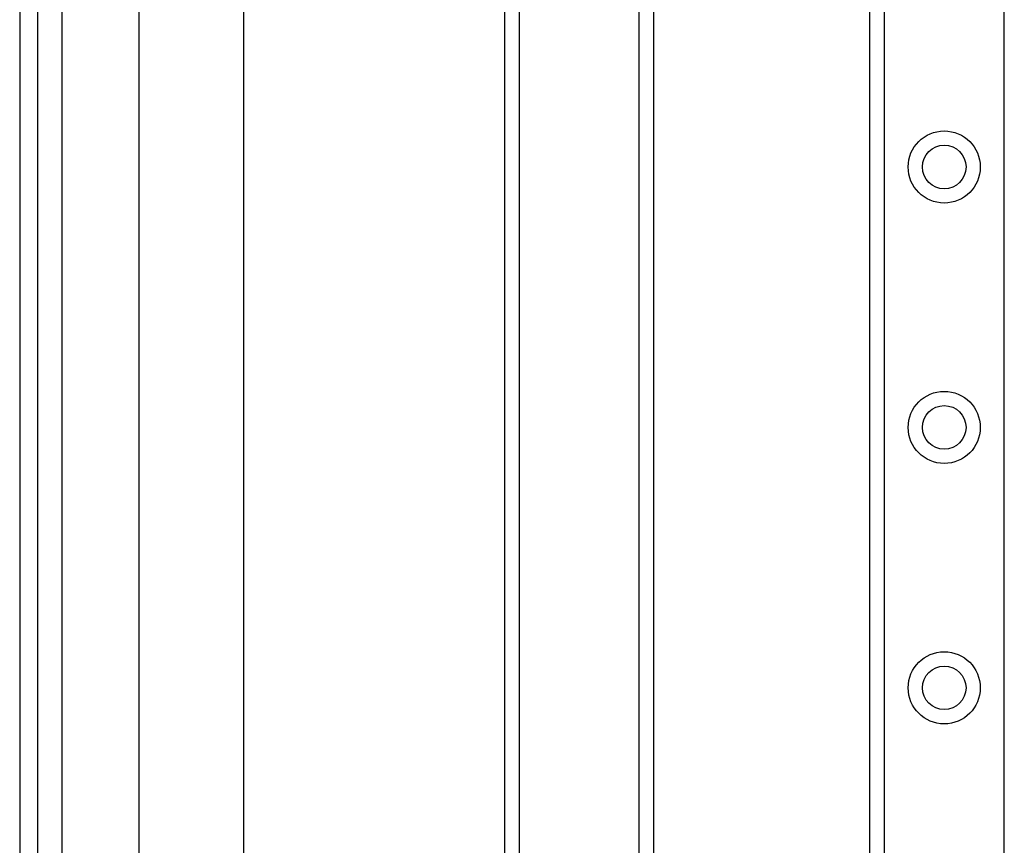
# Model space of a CAD drawing. Header units: inches. Extents: x 4 to 150, y 6 to 82.
# Tile 59 of 100: x 3.9 to 7.62, y 48.33 to 51.45. Entities that reach past the tile are written whole.
import ezdxf

# ---------------------------------------------------------------- set-up
doc = ezdxf.new("R2010")
doc.units = ezdxf.units.IN
doc.header["$MEASUREMENT"] = 0
doc.layers.add('Visible Edges(ANSI)', color=7, linetype='Continuous', lineweight=25)
doc.layers.add('Visible Tangent Edges(ANSI)', color=7, linetype='Continuous', lineweight=25)

msp = doc.modelspace()

# ---------------------------------------------------------------- linework, layer by layer
at = {"layer": 'Visible Edges(ANSI)'}
for p, q in [((3.9015, 54.4124), (3.9015, 12.9314)), ((3.9695, 12.9314), (3.9695, 54.4124)), ((4.3536, 34.6373), (4.3536, 53.755)), ((4.7473, 53.755), (4.7473, 34.6839)), ((7.1155, 14.112), (7.1155, 53.2318)), ((5.7355, 34.6442), (5.7355, 51.8181)), ((6.2975, 51.8181), (6.2975, 34.5467))]:
    msp.add_line(p, q, dxfattribs=at)
for centre in [(7.3965, 50.8963), (7.3965, 49.9121), (7.3965, 48.9278)]:
    msp.add_circle(centre, 0.0825, dxfattribs=at)
at = {"layer": 'Visible Tangent Edges(ANSI)'}
for p, q in [((4.0625, 12.9314), (4.0625, 54.4124)), ((7.1694, 53.2318), (7.1694, 14.112)), ((7.6237, 14.112), (7.6237, 53.2318)), ((5.7894, 51.8181), (5.7894, 34.6813)), ((6.2437, 34.7687), (6.2437, 51.8181))]:
    msp.add_line(p, q, dxfattribs=at)
for centre in [(7.3965, 50.8963), (7.3965, 49.9121), (7.3965, 48.9278)]:
    msp.add_circle(centre, 0.1363, dxfattribs=at)

doc.saveas('drawing.dxf')
